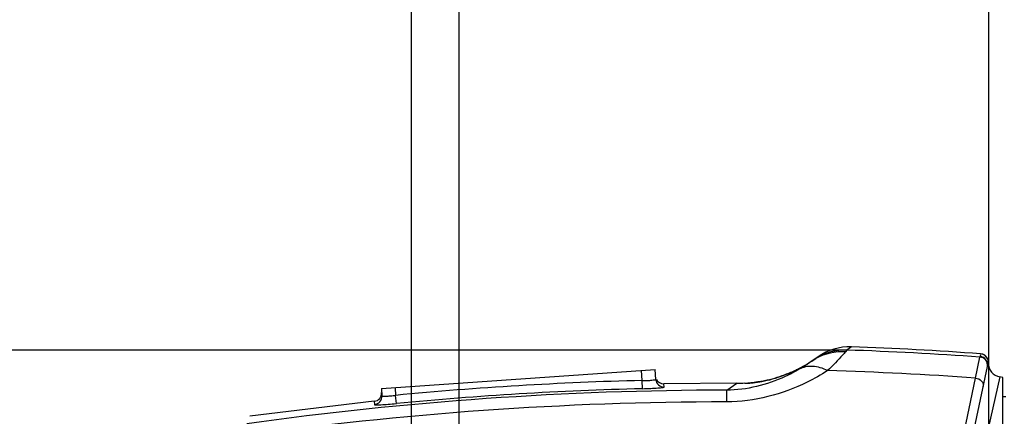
# Model space of a CAD drawing. Header units: millimetres. Extents: x 0 to 8493, y 0 to 6007.
# Tile 99 of 111: x 4373 to 4731, y 4510 to 4655. Entities that reach past the tile are written whole.
import ezdxf

# ---------------------------------------------------------------- set-up
doc = ezdxf.new("R2010")
doc.units = ezdxf.units.MM
doc.header["$LTSCALE"] = 467.107143
doc.layers.get('0').update_dxf_attribs({"linetype": 'CONTINUOUS'})
for name, color, linetype in [('304102000126DXF_CONTINUOUS_LINE', 7, 'CONTINUOUS'), ('304103000034_DXF_DIMENSION', 7, 'CONTINUOUS'), ('304104000570DXF_CONTINUOUS_LINE', 7, 'CONTINUOUS'), ('537002000026_DXF_DIMENSION', 7, 'CONTINUOUS'), ('最大动作范围图_DXF_CONTINUOUS_LINE', 7, 'CONTINUOUS'), ('最大动作范围图_DXF_DIMENSION', 7, 'CONTINUOUS')]:
    doc.layers.add(name, color=color, linetype=linetype)
doc.styles.get("Standard").update_dxf_attribs({"font": 'txt', "width": 0.7})
doc.dimstyles.new('DIMSTYLE_2', dxfattribs={"dimtxt": 85.714286, "dimasz": 42.857143, "dimexe": 1.5, "dimexo": 0, "dimgap": 3, "dimtad": 1, "dimdsep": 46, "dimtxsty": 'Standard', "dimblk": '_FILLED', "dimblk1": '_FILLED', "dimblk2": '_FILLED', "dimcen": 0.09, "dimclrt": 5, "dimazin": 2, "dimtp": 0.01, "dimtm": 0.01, "dimtfac": 1, "dimtofl": 0, "dimtmove": 0, "dimatfit": 3, "dimldrblk": '_FILLED', "dimfxl": 0, "dimtolj": 1, "dimarcsym": 0})
doc.dimstyles.new('DIMSTYLE_3', dxfattribs={"dimtxt": 85.714286, "dimasz": 42.857143, "dimexe": 1.5, "dimexo": 0, "dimgap": 3, "dimtad": 0, "dimtih": 1, "dimtoh": 1, "dimdec": 1, "dimdsep": 46, "dimtxsty": 'Standard', "dimblk": '_FILLED', "dimblk1": '_FILLED', "dimblk2": '_FILLED', "dimcen": 0.09, "dimclrt": 5, "dimazin": 2, "dimtp": 0.1, "dimtm": 0.1, "dimtfac": 1, "dimtdec": 1, "dimtofl": 0, "dimtmove": 0, "dimatfit": 3, "dimldrblk": '_FILLED', "dimfxl": 0, "dimtolj": 1, "dimarcsym": 0})
doc.dimstyles.new('DIMSTYLE_6', dxfattribs={"dimtxt": 85.714286, "dimasz": 42.857143, "dimexe": 1.5, "dimexo": 0, "dimgap": 3, "dimtad": 1, "dimdec": 1, "dimdsep": 46, "dimtxsty": 'Standard', "dimblk": '_FILLED', "dimblk1": '_FILLED', "dimblk2": '_FILLED', "dimcen": 0.09, "dimclrt": 5, "dimazin": 2, "dimtp": 0.1, "dimtm": 0.1, "dimtfac": 1, "dimtdec": 1, "dimtofl": 0, "dimtmove": 0, "dimatfit": 3, "dimldrblk": '_FILLED', "dimfxl": 0, "dimtolj": 1, "dimarcsym": 0})

# ---------------------------------------------------------------- blocks, each defined once
blk = doc.blocks.new('_FILLED')
at = {"color": 0, "linetype": 'ByBlock'}
blk.add_solid([(0, 0), (-1, 0.25), (-1, -0.25)], dxfattribs=at)
blk = doc.blocks.new('*D6')
at = {"layer": '最大动作范围图_DXF_DIMENSION', "color": 2, "linetype": 'Continuous', "transparency": 16777216}
for p, q in [((4515.43, 4398.77), (4515.43, 4712.25)), ((5295.43, 4444.12), (5295.43, 4712.25)), ((4515.43, 4701.53), (4905.43, 4701.53)), ((5295.43, 4701.53), (4905.43, 4701.53))]:
    blk.add_line(p, q, dxfattribs=at)
at = {"layer": '最大动作范围图_DXF_DIMENSION', "color": 2, "linetype": 'Continuous', "transparency": 16777216, "xscale": 42.8571428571, "yscale": 42.8571428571, "zscale": 42.8571428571, "rotation": 180}
blk.add_blockref('_FILLED', (4515.43, 4701.53), dxfattribs=at)
at = {"layer": '最大动作范围图_DXF_DIMENSION', "color": 2, "linetype": 'Continuous', "transparency": 16777216, "xscale": 42.8571428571, "yscale": 42.8571428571, "zscale": 42.8571428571}
blk.add_blockref('_FILLED', (5295.43, 4701.53), dxfattribs=at)
blk = doc.blocks.new('*D7')
at = {"layer": '537002000026_DXF_DIMENSION', "color": 2, "linetype": 'Continuous', "transparency": 16777216}
for p, q in [((4366.43, 3560.42), (4366.43, 4712.25)), ((4515.43, 4398.77), (4515.43, 4712.25)), ((4440.93, 4701.53), (4162.84, 4701.53)), ((4366.43, 4701.53), (4440.93, 4701.53)), ((4515.43, 4701.53), (4440.93, 4701.53))]:
    blk.add_line(p, q, dxfattribs=at)
at = {"layer": '537002000026_DXF_DIMENSION', "color": 2, "linetype": 'Continuous', "transparency": 16777216, "xscale": 42.8571428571, "yscale": 42.8571428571, "zscale": 42.8571428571, "rotation": 180}
blk.add_blockref('_FILLED', (4366.43, 4701.53), dxfattribs=at)
at = {"layer": '537002000026_DXF_DIMENSION', "color": 2, "linetype": 'Continuous', "transparency": 16777216, "xscale": 42.8571428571, "yscale": 42.8571428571, "zscale": 42.8571428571}
blk.add_blockref('_FILLED', (4515.43, 4701.53), dxfattribs=at)
blk = doc.blocks.new('*D9')
at = {"layer": '537002000026_DXF_DIMENSION', "color": 2, "linetype": 'Continuous', "transparency": 16777216}
for p, q in [((3901.53, 4444.12), (3901.53, 4647.62)), ((3901.53, 4647.62), (3901.53, 4384.12)), ((4508.11, 4444.12), (3890.82, 4444.12)), ((3901.53, 4288.41), (3901.53, 4384.12)), ((4515.43, 4324.12), (3890.82, 4324.12)), ((3901.53, 4324.12), (3901.53, 4288.41))]:
    blk.add_line(p, q, dxfattribs=at)
at = {"layer": '537002000026_DXF_DIMENSION', "color": 2, "linetype": 'Continuous', "transparency": 16777216, "xscale": 42.8571428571, "yscale": 42.8571428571, "zscale": 42.8571428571}
for p, rotation in [((3901.53, 4444.12), 270), ((3901.53, 4324.12), 90)]:
    blk.add_blockref('_FILLED', p, dxfattribs=dict(at, rotation=rotation))
blk = doc.blocks.new('*D11')
at = {"layer": '304103000034_DXF_DIMENSION', "color": 2, "linetype": 'Continuous', "transparency": 16777216}
blk.add_line((4532.74, 3847.75), (4532.74, 5290.39), dxfattribs=at)
blk = doc.blocks.new('*D13')
at = {"layer": '最大动作范围图_DXF_DIMENSION', "color": 2, "linetype": 'Continuous', "transparency": 16777216}
for p, q in [((4897.61, 4971.1), (4897.61, 5290.39)), ((4769.05, 4882.41), (4897.61, 4971.1)), ((4769.05, 3576.81), (4769.05, 4882.41))]:
    blk.add_line(p, q, dxfattribs=at)
blk = doc.blocks.new('*D14')
at = {"layer": '最大动作范围图_DXF_DIMENSION', "color": 2, "linetype": 'Continuous', "transparency": 16777216}
blk.add_line((6034.6, 3594.12), (6034.6, 5290.39), dxfattribs=at)
blk = doc.blocks.new('*D26')
at = {"layer": '最大动作范围图_DXF_DIMENSION', "color": 2, "linetype": 'Continuous', "transparency": 16777216}
blk.add_line((4515.43, 5113.3), (6289.66, 5113.3), dxfattribs=at)
blk = doc.blocks.new('*D31')
at = {"layer": '最大动作范围图_DXF_DIMENSION', "color": 2, "linetype": 'Continuous', "transparency": 16777216}
blk.add_line((4725.8, 3451.41), (4725.8, 5290.39), dxfattribs=at)
blk = doc.blocks.new('*D32')
at = {"layer": '最大动作范围图_DXF_DIMENSION', "color": 2, "linetype": 'Continuous', "transparency": 16777216}
for p, q in [((4110.15, 4534.18), (4110.15, 4826.51)), ((4110.15, 4826.51), (4110.15, 4489.15)), ((4674.1, 4534.18), (4099.44, 4534.18)), ((4110.15, 4408.41), (4110.15, 4489.15)), ((4733.13, 4444.12), (4099.44, 4444.12)), ((4110.15, 4444.12), (4110.15, 4408.41))]:
    blk.add_line(p, q, dxfattribs=at)
at = {"layer": '最大动作范围图_DXF_DIMENSION', "color": 2, "linetype": 'Continuous', "transparency": 16777216, "xscale": 42.8571428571, "yscale": 42.8571428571, "zscale": 42.8571428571}
for p, rotation in [((4110.15, 4534.18), 270), ((4110.15, 4444.12), 90)]:
    blk.add_blockref('_FILLED', p, dxfattribs=dict(at, rotation=rotation))

msp = doc.modelspace()

# ---------------------------------------------------------------- linework, layer by layer
at = {"layer": '304102000126DXF_CONTINUOUS_LINE', "color": 9, "linetype": 'Continuous'}
for p, q in [((4675.725, 4535.337), (4674.097, 4534.184)), ((4674.097, 4534.184), (4673.519, 4533.518)), ((4722.539, 4531.628), (4722.574, 4531.791)), ((4722.788, 4532.801), (4722.793, 4532.821)), ((4720.98, 4523.995), (4722.539, 4531.628)), ((4599.452, 4523.102), (4599.196, 4526.751)), ((4599.526, 4520.107), (4599.451, 4523.102)), ((4607.485, 4520.697), (4607.401, 4521.902)), ((4630.258, 4519.566), (4633.94, 4522.118)), ((4713.581, 4488.872), (4720.98, 4523.995)), ((4729.784, 4524.414), (4715.802, 4462.469)), ((4509.415, 4520.473), (4509.61, 4517.677)), ((4509.897, 4514.695), (4509.611, 4517.677)), ((4630.263, 4515.305), (4630.26, 4519.566)), ((4501.84, 4515.513), (4501.923, 4514.32))]:
    msp.add_line(p, q, dxfattribs=at)
at = {"layer": '304102000126DXF_CONTINUOUS_LINE', "color": 7, "linetype": 'Continuous'}
for p, q in [((4663.554, 4531.732), (4661.391, 4530.218)), ((4711.028, 4461.065), (4725.294, 4528.179)), ((4504.427, 4520.124), (4604.184, 4527.1)), ((4604.437, 4523.484), (4604.184, 4527.1)), ((4633.94, 4522.118), (4607.401, 4521.902)), ((4730.927, 4524.213), (4729.768, 4524.417)), ((4730.927, 4460.2), (4730.927, 4524.213)), ((4504.427, 4520.124), (4504.61, 4517.51)), ((4501.84, 4515.513), (4456.499, 4510.043))]:
    msp.add_line(p, q, dxfattribs=at)
msp.add_lwpolyline([(4725.654, 4529.475), (4725.652, 4529.718), (4725.596, 4530.189), (4725.49, 4530.6), (4725.365, 4530.922), (4725.256, 4531.145), (4725.187, 4531.268), (4725.176, 4531.286)], dxfattribs=at)
for centre, radius, start, end in [((4675.025, 4515.349), 20, 87.99382, 125), ((4630.835, 3253.822), 1282.301, 85.887614, 87.993808), ((4722.577, 4529.829), 3, 24.98751, 85.88761), ((4634.058, 4572.118), 50, 296.69405, 305), ((4730.652, 4529.338), 5, 178.4278, 260), ((4607.345, 4524.901), 3, 205.16368, 271.07023), ((4634.058, 4572.118), 50, 269.86402, 273.26513), ((4501.534, 4518.498), 3, 275.85065, 4)]:
    msp.add_arc(centre, radius, start, end, dxfattribs=at)
at = {"layer": '304102000126DXF_CONTINUOUS_LINE', "color": 9, "linetype": 'Continuous'}
for centre, radius, start, end in [((4630.835, 3253.822), 1281.093, 85.895088, 88.064787), ((4722.36, 4528.8), 2.999, 348.04838, 85.91048), ((4722.573, 4529.808), 3.001, 12.48021, 85.88051), ((4671.935, 4515.155), 18.387, 119.90201, 124.99311), ((4673.277, 4514.433), 19.748, 122.23187, 124.99779), ((4722.326, 4528.637), 2.999, 351.1214, 85.91597), ((4722.392, 4528.626), 2.931, 348.00502, 351.13728), ((4630.835, 3253.822), 1273.369, 85.94049, 88.370263), ((4631.064, 3252.885), 1270.61, 91.425619, 95.485091), ((4607.427, 4523.695), 2.998, 184.03123, 271.10319), ((4631.025, 3251.77), 1267.796, 90.034658, 97.964948), ((4501.619, 4517.303), 2.998, 275.80866, 3.9683), ((4631.062, 3252.905), 1267.594, 91.425621, 95.485097), ((4630.835, 3253.822), 1261.477, 90.025993, 98.085538)]:
    msp.add_arc(centre, radius, start, end, dxfattribs=at)
for points in [[(4674.097, 4534.184), (4670.182, 4534.333), (4666.059, 4533.227), (4662.745, 4531.138)], [(4673.519, 4533.518), (4669.856, 4533.789), (4665.953, 4532.926), (4662.769, 4531.094)], [(4725.294, 4528.179), (4725.332, 4528.359), (4725.379, 4528.537), (4725.431, 4528.713)]]:
    msp.add_open_spline(points, degree=3, dxfattribs=at)
for points, knots in [([(4673.519, 4533.518), (4673.198, 4533.148), (4671.128, 4530.789), (4668.962, 4528.51), (4667.05, 4526.676)], [0, 0, 0, 0, 0.1559212, 1, 1, 1, 1]), ([(4722.574, 4531.791), (4722.625, 4532.033), (4723.021, 4532.334), (4722.765, 4532.693), (4722.788, 4532.801)], [0, 0, 0, 0, 0.6909069, 1, 1, 1, 1]), ([(4667.05, 4526.676), (4665.332, 4527.537), (4661.837, 4528.692), (4658.115, 4527.984), (4656.676, 4527.184)], [0, 0, 0, 0, 0.5384227, 1, 1, 1, 1]), ([(4725.431, 4528.713), (4725.46, 4528.81), (4725.531, 4529.063), (4725.649, 4529.311), (4725.654, 4529.475)], [0, 0, 0, 0, 0.3805012, 1, 1, 1, 1]), ([(4656.676, 4527.184), (4655.012, 4526.215), (4646.857, 4521.95), (4637.546, 4519.591), (4630.258, 4519.566)], [0, 0, 0, 0, 0.2089877, 1, 1, 1, 1]), ([(4667.05, 4526.676), (4664.638, 4525.142), (4653.412, 4518.778), (4640.322, 4515.311), (4630.263, 4515.305)], [0, 0, 0, 0, 0.2212536, 1, 1, 1, 1]), ([(4599.452, 4523.102), (4600.09, 4523.1), (4601.236, 4523.125), (4602.896, 4523.16), (4603.688, 4523.331), (4604.446, 4523.351), (4604.437, 4523.484)], [0, 0, 0, 0, 0.3813012, 0.7044919, 0.9205262, 1, 1, 1, 1]), ([(4720.98, 4523.996), (4721.783, 4523.907), (4723.323, 4523.228), (4723.883, 4521.544), (4723.735, 4520.847)], [0, 0, 0, 0, 0.5313919, 1, 1, 1, 1]), ([(4504.61, 4517.51), (4504.619, 4517.377), (4505.369, 4517.444), (4506.183, 4517.358), (4507.834, 4517.507), (4508.976, 4517.606), (4509.61, 4517.677)], [0, 0, 0, 0, 0.0800114, 0.296091, 0.6189824, 1, 1, 1, 1]), ([(4599.526, 4520.107), (4600.544, 4520.133), (4602.418, 4520.198), (4604.647, 4520.315), (4606.055, 4520.438), (4606.83, 4520.511), (4607.187, 4520.597), (4607.489, 4520.642), (4607.485, 4520.697)], [0, 0, 0, 0, 0.3817801, 0.7054568, 0.829561, 0.9218506, 0.9790074, 1, 1, 1, 1]), ([(4501.923, 4514.32), (4501.926, 4514.264), (4502.231, 4514.259), (4502.598, 4514.215), (4503.376, 4514.237), (4504.789, 4514.285), (4507.015, 4514.437), (4508.883, 4514.598), (4509.897, 4514.695)], [0, 0, 0, 0, 0.0210937, 0.0783388, 0.1706623, 0.2947497, 0.6183193, 1, 1, 1, 1])]:
    msp.add_open_spline(points, degree=3, knots=knots, dxfattribs=at)
at = {"layer": '304102000126DXF_CONTINUOUS_LINE', "color": 7, "linetype": 'Continuous'}
for points, knots in [([(4661.391, 4530.218), (4661.149, 4530.049), (4659.613, 4528.983), (4658.036, 4527.976), (4656.676, 4527.184)], [0, 0, 0, 0, 0.1578922, 1, 1, 1, 1]), ([(4646.823, 4523.746), (4648.068, 4524.076), (4650.373, 4524.767), (4653.327, 4525.962), (4655.365, 4526.764), (4656.295, 4527.357), (4656.587, 4527.431)], [0, 0, 0, 0, 0.3699032, 0.689473, 0.9135093, 1, 1, 1, 1]), ([(4656.277, 4527.259), (4655.844, 4527.03), (4652.817, 4525.512), (4649.629, 4524.294), (4646.838, 4523.518)], [0, 0, 0, 0, 0.1448124, 1, 1, 1, 1]), ([(4656.589, 4527.431), (4656.591, 4527.401), (4656.421, 4527.375), (4656.355, 4527.3), (4656.277, 4527.259)], [0, 0, 0, 0, 0.2565216, 1, 1, 1, 1]), ([(4656.587, 4527.431), (4656.588, 4527.431), (4656.588, 4527.432), (4656.589, 4527.432), (4656.589, 4527.431)], [0, 0, 0, 0, 0.723837, 1, 1, 1, 1]), ([(4636.919, 4522.024), (4636.914, 4522.089), (4637.326, 4522.033), (4637.74, 4522.184), (4638.736, 4522.234), (4639.93, 4522.4), (4641.433, 4522.604), (4643.764, 4523.008), (4645.584, 4523.417), (4646.823, 4523.746)], [0, 0, 0, 0, 0.0194776, 0.0764905, 0.1689969, 0.2934711, 0.4451317, 0.618001, 1, 1, 1, 1]), ([(4646.838, 4523.518), (4645.604, 4523.174), (4643.302, 4522.64), (4640.515, 4522.205), (4638.747, 4522.074), (4637.756, 4521.967), (4637.323, 4522.06), (4636.923, 4521.959), (4636.919, 4522.024)], [0, 0, 0, 0, 0.3820032, 0.7064551, 0.8308747, 0.9233512, 0.9804084, 1, 1, 1, 1])]:
    msp.add_open_spline(points, degree=3, knots=knots, dxfattribs=at)
at = {"layer": '304104000570DXF_CONTINUOUS_LINE', "color": 7, "linetype": 'Continuous'}
msp.add_line((4731.927, 4517.124), (4730.927, 4517.124), dxfattribs=at)
at = {"layer": '最大动作范围图_DXF_CONTINUOUS_LINE', "color": 2, "linetype": 'Continuous'}
msp.add_arc((4515.98, 3594.124), 1519.177, 329.783411, 184.530522, dxfattribs=at)

# ---------------------------------------------------------------- dimensions: what is measured, and where the dimension line sits
at = {"layer": '304103000034_DXF_DIMENSION', "color": 2, "linetype": 'Continuous'}
dim = msp.add_ordinate_dim(feature_location=(4532.74, 3847.747), offset=(0, 1442.644), dtype=1, origin=(4366.427, 3560.415), dimstyle='DIMSTYLE_3', override={"dimgap": 21.428354, "dimtad": 1, "dimtih": 0, "dimtoh": 0}, dxfattribs=at)
dim.commit()
dim.dimension.update_dxf_attribs({"geometry": '*D11', "text_midpoint": (4511.311, 5333.248)})
at = {"layer": '537002000026_DXF_DIMENSION', "color": 2, "linetype": 'Continuous'}
for base, p1, p2, angle, picture, middle in [((4366.427, 4701.535), (4515.427, 4398.767), (4366.427, 3560.415), 180, '*D7', (4162.837, 4701.535)), ((3901.532, 4444.124), (4515.427, 4324.124), (4508.111, 4444.124), 90, '*D9', (3901.532, 4467.621))]:
    dim = msp.add_linear_dim(base=base, p1=p1, p2=p2, angle=angle, dimstyle='DIMSTYLE_2', dxfattribs=at)
    dim.commit()
    dim.dimension.update_dxf_attribs({"geometry": picture, "text_midpoint": middle, "dimtype": 160})
at = {"layer": '最大动作范围图_DXF_DIMENSION', "color": 2, "linetype": 'Continuous'}
for feature_location, offset, dtype, origin, override, picture, middle in [((4769.05, 3576.812), (128.565, 1713.579), 1, (4366.427, 3576.812), {"dimgap": 21.428354, "dimtad": 1, "dimtih": 0, "dimtoh": 0}, '*D13', (4876.186, 5333.248)), ((6034.604, 3594.124), (0, 1696.266), 1, (4366.427, 3594.124), {"dimgap": 21.428354, "dimtad": 1, "dimtih": 0, "dimtoh": 0}, '*D14', (6013.176, 5333.248)), ((4725.8, 3451.41), (0, 1838.981), 1, (4366.427, 3451.41), {"dimgap": 21.428354, "dimtad": 1, "dimtih": 0, "dimtoh": 0}, '*D31', (4704.371, 5333.248)), ((4515.427, 5113.301), (1774.229, 0), 0, (4515.427, 3057.124), {"dimgap": 21.428456, "dimtad": 1, "dimtih": 0, "dimtoh": 0}, '*D26', (6332.514, 5134.73))]:
    dim = msp.add_ordinate_dim(feature_location=feature_location, offset=offset, dtype=dtype, origin=origin, dimstyle='DIMSTYLE_3', override=override, dxfattribs=at)
    dim.commit()
    dim.dimension.update_dxf_attribs({"geometry": picture, "text_midpoint": middle})
for base, p1, p2, angle, dimstyle, picture, middle in [((4110.151, 4534.184), (4733.133, 4444.124), (4674.097, 4534.184), 90, 'DIMSTYLE_6', '*D32', (4110.151, 4586.513)), ((4515.427, 4701.535), (5295.427, 4444.124), (4515.427, 4398.767), 180, 'DIMSTYLE_2', '*D6', (4815.427, 4701.535))]:
    dim = msp.add_linear_dim(base=base, p1=p1, p2=p2, angle=angle, dimstyle=dimstyle, dxfattribs=at)
    dim.commit()
    dim.dimension.update_dxf_attribs({"geometry": picture, "text_midpoint": middle, "dimtype": 160})

doc.saveas('drawing.dxf')
